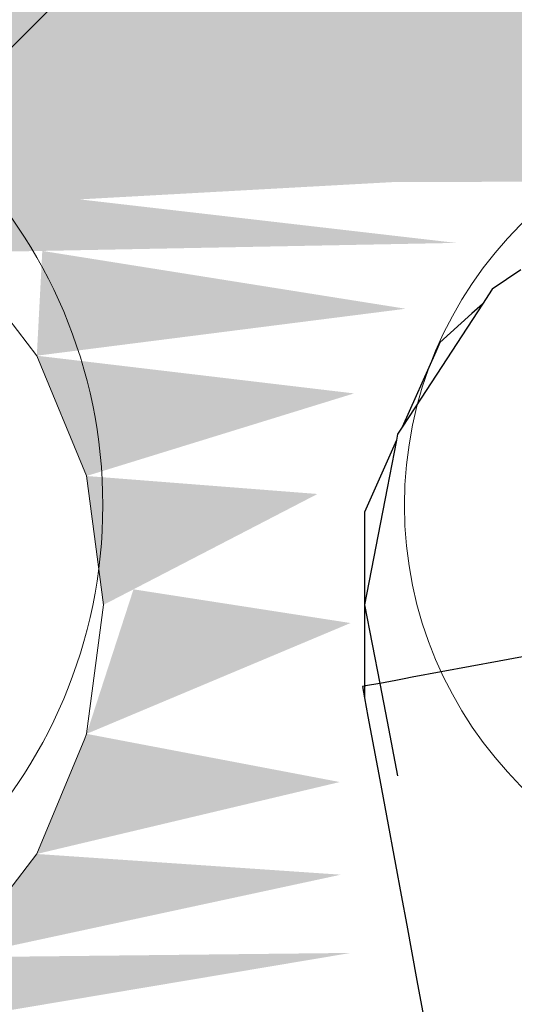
# Model space of a CAD drawing. Header units: millimetres. Extents: x 4476663 to 4477054, y -30323851 to -30323414.
# Tile 206 of 256: x 4476893.8926 to 4476893.9174, y -30323528.9405 to -30323528.8911. Entities that reach past the tile are written whole.
import ezdxf

# ---------------------------------------------------------------- set-up
doc = ezdxf.new("R2010")
doc.units = ezdxf.units.MM
for name, color, linetype, lineweight in [('CE-Caixa', 9, 'Continuous', 18), ('CE-Condutos (Teto)', 1, 'Continuous', 25), ('CE-Textos fios', 7, 'Continuous', 9), ('IFC-Caixa de passagem-Contorno', 44, 'Continuous', 5)]:
    doc.layers.add(name, color=color, linetype=linetype, lineweight=lineweight)

msp = doc.modelspace()

# ---------------------------------------------------------------- hatches: boundary and pattern name
at = {"layer": 'CE-Caixa', "linetype": 'Continuous'}
for points in [[(4476893.971774, -30323528.95943), (4476893.971774, -30323528.916861), (4476893.969431, -30323528.881939), (4476893.834117, -30323528.881939), (4476893.831774, -30323528.916861), (4476893.833, -30323528.937711), (4476893.831774, -30323528.95943), (4476893.839774, -30323528.965426), (4476893.861032, -30323528.947165), (4476893.845878, -30323528.943797), (4476893.841367, -30323528.899464), (4476893.926191, -30323528.899165), (4476893.969085, -30323528.923687), (4476893.969224, -30323528.940426), (4476893.965739, -30323528.919386), (4476893.95404, -30323528.919753), (4476893.963774, -30323528.95943)], [(4476893.875732, -30323528.897318), (4476893.879771, -30323528.900954), (4476893.919274, -30323528.898775)], [(4476893.914467, -30323528.902266), (4476893.884274, -30323528.898775), (4476893.889451, -30323528.90275)], [(4476893.911932, -30323528.90557), (4476893.8937, -30323528.902668), (4476893.893425, -30323528.907926)], [(4476893.909341, -30323528.909818), (4476893.893425, -30323528.907926), (4476893.895922, -30323528.913961)], [(4476893.907507, -30323528.914864), (4476893.895922, -30323528.913961), (4476893.896774, -30323528.920426)], [(4476893.909166, -30323528.921339), (4476893.898276, -30323528.919648), (4476893.895922, -30323528.9269)], [(4476893.895922, -30323528.9269), (4476893.893425, -30323528.932926), (4476893.908628, -30323528.929317)], [(4476893.908682, -30323528.933966), (4476893.893425, -30323528.932926), (4476893.889451, -30323528.938111)], [(4476893.909181, -30323528.937891), (4476893.889451, -30323528.938111), (4476893.884274, -30323528.942076)]]:
    msp.add_hatch(color=163, dxfattribs=at).paths.add_polyline_path(points)

# ---------------------------------------------------------------- linework, layer by layer
at = {"layer": 'CE-Caixa'}
for p, q in [((4476893.889451, -30323528.90275), (4476893.893425, -30323528.907926)), ((4476893.893425, -30323528.907926), (4476893.895922, -30323528.913961)), ((4476893.895922, -30323528.913961), (4476893.896774, -30323528.920426)), ((4476893.896774, -30323528.920426), (4476893.895922, -30323528.9269)), ((4476893.895828, -30323528.927129), (4476893.893425, -30323528.932926)), ((4476893.895922, -30323528.9269), (4476893.895828, -30323528.927129)), ((4476893.893425, -30323528.932926), (4476893.889451, -30323528.938111))]:
    msp.add_line(p, q, dxfattribs=at)
at = {"layer": 'CE-Condutos (Teto)'}
for p, q in [((4476893.917705, -30323528.903614), (4476893.916281, -30323528.904586)), ((4476893.916281, -30323528.904586), (4476893.915792, -30323528.905336)), ((4476893.915792, -30323528.905336), (4476893.912709, -30323528.910058)), ((4476893.915792, -30323528.905336), (4476893.915258, -30323528.905816)), ((4476893.915258, -30323528.905816), (4476893.913652, -30323528.907262)), ((4476893.913652, -30323528.907262), (4476893.913446, -30323528.907725)), ((4476893.913446, -30323528.907725), (4476893.911765, -30323528.911504)), ((4476893.912709, -30323528.910058), (4476893.911765, -30323528.911504)), ((4476893.911765, -30323528.911504), (4476893.911531, -30323528.911861)), ((4476893.911531, -30323528.911861), (4476893.911474, -30323528.912159)), ((4476893.911474, -30323528.912159), (4476893.909864, -30323528.915777)), ((4476893.911474, -30323528.912159), (4476893.911004, -30323528.914571)), ((4476893.911004, -30323528.914571), (4476893.909864, -30323528.920426)), ((4476893.909864, -30323528.915777), (4476893.909864, -30323528.920426)), ((4476893.909864, -30323528.920426), (4476893.91063, -30323528.924365)), ((4476893.909864, -30323528.920426), (4476893.909864, -30323528.924504)), ((4476893.924434, -30323528.921793), (4476893.916624, -30323528.923248)), ((4476893.916624, -30323528.923248), (4476893.912253, -30323528.924062)), ((4476893.91063, -30323528.924365), (4476893.909914, -30323528.924498)), ((4476893.911433, -30323528.924215), (4476893.91063, -30323528.924365)), ((4476893.91063, -30323528.924365), (4476893.911003, -30323528.926284)), ((4476893.911849, -30323528.924137), (4476893.911433, -30323528.924215)), ((4476893.912253, -30323528.924062), (4476893.911849, -30323528.924137)), ((4476893.909864, -30323528.924508), (4476893.909759, -30323528.924527)), ((4476893.909759, -30323528.924527), (4476893.909864, -30323528.925092)), ((4476893.909914, -30323528.924498), (4476893.909864, -30323528.924508)), ((4476893.909864, -30323528.924508), (4476893.909864, -30323528.925084)), ((4476893.909864, -30323528.925092), (4476893.910037, -30323528.926022)), ((4476893.910037, -30323528.926022), (4476893.91063, -30323528.92921)), ((4476893.911003, -30323528.926284), (4476893.911531, -30323528.929)), ((4476893.91063, -30323528.92921), (4476893.910965, -30323528.931011)), ((4476893.910965, -30323528.931011), (4476893.911418, -30323528.933451)), ((4476893.911418, -30323528.933451), (4476893.911704, -30323528.934988)), ((4476893.911704, -30323528.934988), (4476893.911984, -30323528.936494)), ((4476893.911984, -30323528.936494), (4476893.9125, -30323528.939267)), ((4476893.9125, -30323528.939267), (4476893.917363, -30323528.965426))]:
    msp.add_line(p, q, dxfattribs=at)
at = {"layer": 'CE-Textos fios'}
msp.add_line((4476893.866674, -30323528.91793), (4476894.986674, -30323527.79793), dxfattribs=at)
at = {"layer": 'IFC-Caixa de passagem-Contorno'}
for centre, radius in [((4476893.871774, -30323528.91543), 0.024961), ((4476893.931774, -30323528.91543), 0.019901)]:
    msp.add_circle(centre, radius, dxfattribs=at)

doc.saveas('drawing.dxf')
